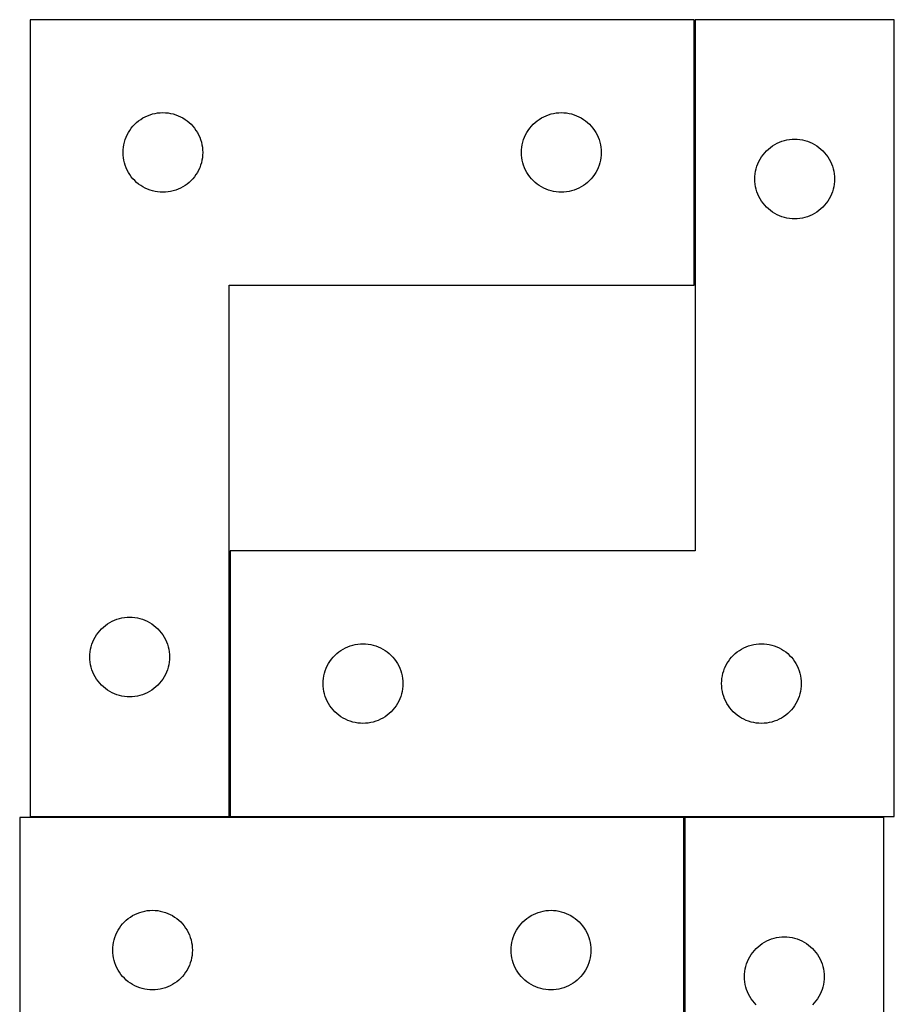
# Model space of a CAD drawing. Header units: millimetres. Extents: x 7 to 1243, y 7 to 1672.
# Tile 9 of 31: x 7 to 205, y 535 to 757. Entities that reach past the tile are written whole.
import ezdxf

# ---------------------------------------------------------------- set-up
doc = ezdxf.new("R2010")
doc.units = ezdxf.units.MM
doc.layers.add('COMMON', color=5, linetype='CONTINUOUS', true_color=0x0000ff)
doc.layers.add('CUT', color=7, linetype='CONTINUOUS', true_color=0x000000)

msp = doc.modelspace()

# ---------------------------------------------------------------- linework, layer by layer
at = {"layer": 'COMMON'}
for p, q in [((159.484424, 697.263492), (159.484424, 757.263492)), ((54.484424, 577.263492), (54.484424, 637.263492)), ((157.148974, 517.029849), (157.148974, 577.029849))]:
    msp.add_line(p, q, dxfattribs=at)
at = {"layer": 'CUT'}
for p, q in [((9.384422, 757.263492), (9.384422, 577.263492)), ((159.384422, 757.263492), (9.384422, 757.263492)), ((159.384422, 697.263492), (159.384422, 757.263492)), ((204.584424, 757.263492), (159.584424, 757.263492)), ((159.584424, 757.263492), (159.584424, 637.263492)), ((204.584424, 577.263492), (204.584424, 757.263492)), ((33.450309, 734.03005), (33.905569, 734.403672)), ((33.905569, 734.403672), (34.38429, 734.746718)), ((34.38429, 734.746718), (34.884422, 735.057721)), ((34.884422, 735.057721), (35.403823, 735.335347)), ((35.403823, 735.335347), (35.940271, 735.578408)), ((35.940271, 735.578408), (36.491467, 735.785863)), ((36.491467, 735.785863), (37.05505, 735.956824)), ((37.05505, 735.956824), (37.628609, 736.090559)), ((37.628609, 736.090559), (38.209686, 736.186496)), ((38.209686, 736.186496), (38.795794, 736.244222)), ((38.795794, 736.244222), (39.384422, 736.263492)), ((39.384422, 736.263492), (39.97305, 736.244222)), ((39.97305, 736.244222), (40.559157, 736.186496)), ((40.559157, 736.186496), (41.140235, 736.090559)), ((41.140235, 736.090559), (41.713793, 735.956824)), ((41.713793, 735.956824), (42.277377, 735.785863)), ((42.277377, 735.785863), (42.828573, 735.578408)), ((42.828573, 735.578408), (43.36502, 735.335347)), ((43.36502, 735.335347), (43.884422, 735.057721)), ((43.884422, 735.057721), (44.384554, 734.746718)), ((44.384554, 734.746718), (44.863275, 734.403672)), ((44.863275, 734.403672), (45.318534, 734.03005)), ((123.450309, 734.03005), (123.905569, 734.403672)), ((123.905569, 734.403672), (124.38429, 734.746718)), ((124.38429, 734.746718), (124.884422, 735.057721)), ((124.884422, 735.057721), (125.403823, 735.335347)), ((125.403823, 735.335347), (125.940271, 735.578408)), ((125.940271, 735.578408), (126.491467, 735.785863)), ((126.491467, 735.785863), (127.05505, 735.956824)), ((127.05505, 735.956824), (127.628609, 736.090559)), ((127.628609, 736.090559), (128.209686, 736.186496)), ((128.209686, 736.186496), (128.795794, 736.244222)), ((128.795794, 736.244222), (129.384422, 736.263492)), ((129.384422, 736.263492), (129.97305, 736.244222)), ((129.97305, 736.244222), (130.559157, 736.186496)), ((130.559157, 736.186496), (131.140235, 736.090559)), ((131.140235, 736.090559), (131.713793, 735.956824)), ((131.713793, 735.956824), (132.277377, 735.785863)), ((132.277377, 735.785863), (132.828573, 735.578408)), ((132.828573, 735.578408), (133.36502, 735.335347)), ((133.36502, 735.335347), (133.884422, 735.057721)), ((133.884422, 735.057721), (134.384554, 734.746718)), ((134.384554, 734.746718), (134.863275, 734.403672)), ((134.863275, 734.403672), (135.318534, 734.03005)), ((31.590193, 731.763492), (31.901195, 732.263624)), ((31.901195, 732.263624), (32.244242, 732.742345)), ((32.244242, 732.742345), (32.617863, 733.197604)), ((32.617863, 733.197604), (33.020461, 733.627453)), ((33.020461, 733.627453), (33.450309, 734.03005)), ((45.318534, 734.03005), (45.748383, 733.627453)), ((45.748383, 733.627453), (46.15098, 733.197604)), ((46.15098, 733.197604), (46.524602, 732.742345)), ((46.524602, 732.742345), (46.867648, 732.263624)), ((46.867648, 732.263624), (47.17865, 731.763492)), ((121.590193, 731.763492), (121.901195, 732.263624)), ((121.901195, 732.263624), (122.244242, 732.742345)), ((122.244242, 732.742345), (122.617863, 733.197604)), ((122.617863, 733.197604), (123.020461, 733.627453)), ((123.020461, 733.627453), (123.450309, 734.03005)), ((135.318534, 734.03005), (135.748383, 733.627453)), ((135.748383, 733.627453), (136.15098, 733.197604)), ((136.15098, 733.197604), (136.524602, 732.742345)), ((136.524602, 732.742345), (136.867648, 732.263624)), ((136.867648, 732.263624), (137.17865, 731.763492)), ((30.691089, 729.592863), (30.862051, 730.156447)), ((30.862051, 730.156447), (31.069506, 730.707643)), ((31.069506, 730.707643), (31.312567, 731.24409)), ((31.312567, 731.24409), (31.590193, 731.763492)), ((47.17865, 731.763492), (47.456276, 731.24409)), ((47.456276, 731.24409), (47.699337, 730.707643)), ((47.699337, 730.707643), (47.906793, 730.156447)), ((47.906793, 730.156447), (48.077754, 729.592863)), ((120.691089, 729.592863), (120.862051, 730.156447)), ((120.862051, 730.156447), (121.069506, 730.707643)), ((121.069506, 730.707643), (121.312567, 731.24409)), ((121.312567, 731.24409), (121.590193, 731.763492)), ((137.17865, 731.763492), (137.456276, 731.24409)), ((137.456276, 731.24409), (137.699337, 730.707643)), ((137.699337, 730.707643), (137.906793, 730.156447)), ((137.906793, 730.156447), (138.077754, 729.592863)), ((178.640273, 729.578408), (179.191469, 729.785863)), ((179.191469, 729.785863), (179.755052, 729.956824)), ((179.755052, 729.956824), (180.328611, 730.090559)), ((180.328611, 730.090559), (180.909688, 730.186496)), ((180.909688, 730.186496), (181.495796, 730.244222)), ((181.495796, 730.244222), (182.084424, 730.263492)), ((182.084424, 730.263492), (182.673052, 730.244222)), ((182.673052, 730.244222), (183.259159, 730.186496)), ((183.259159, 730.186496), (183.840237, 730.090559)), ((183.840237, 730.090559), (184.413795, 729.956824)), ((184.413795, 729.956824), (184.977379, 729.785863)), ((184.977379, 729.785863), (185.528575, 729.578408)), ((30.384422, 727.263492), (30.403691, 727.85212)), ((30.403691, 727.85212), (30.461418, 728.438228)), ((30.461418, 728.438228), (30.557354, 729.019305)), ((30.557354, 729.019305), (30.691089, 729.592863)), ((48.077754, 729.592863), (48.211489, 729.019305)), ((48.211489, 729.019305), (48.307425, 728.438228)), ((48.307425, 728.438228), (48.365152, 727.85212)), ((48.365152, 727.85212), (48.384422, 727.263492)), ((120.384422, 727.263492), (120.403691, 727.85212)), ((120.403691, 727.85212), (120.461418, 728.438228)), ((120.461418, 728.438228), (120.557354, 729.019305)), ((120.557354, 729.019305), (120.691089, 729.592863)), ((138.077754, 729.592863), (138.211489, 729.019305)), ((138.211489, 729.019305), (138.307425, 728.438228)), ((138.307425, 728.438228), (138.365152, 727.85212)), ((138.365152, 727.85212), (138.384422, 727.263492)), ((175.317865, 727.197604), (175.720463, 727.627453)), ((175.720463, 727.627453), (176.150311, 728.03005)), ((176.150311, 728.03005), (176.605571, 728.403672)), ((176.605571, 728.403672), (177.084292, 728.746718)), ((177.084292, 728.746718), (177.584424, 729.057721)), ((177.584424, 729.057721), (178.103825, 729.335347)), ((178.103825, 729.335347), (178.640273, 729.578408)), ((185.528575, 729.578408), (186.065022, 729.335347)), ((186.065022, 729.335347), (186.584424, 729.057721)), ((186.584424, 729.057721), (187.084556, 728.746718)), ((187.084556, 728.746718), (187.563277, 728.403672)), ((187.563277, 728.403672), (188.018536, 728.03005)), ((188.018536, 728.03005), (188.448385, 727.627453)), ((188.448385, 727.627453), (188.850982, 727.197604)), ((30.403691, 726.674864), (30.384422, 727.263492)), ((30.461418, 726.088756), (30.403691, 726.674864)), ((30.557354, 725.507679), (30.461418, 726.088756)), ((30.691089, 724.934121), (30.557354, 725.507679)), ((48.211489, 725.507679), (48.077754, 724.934121)), ((48.307425, 726.088756), (48.211489, 725.507679)), ((48.365152, 726.674864), (48.307425, 726.088756)), ((48.384422, 727.263492), (48.365152, 726.674864)), ((120.403691, 726.674864), (120.384422, 727.263492)), ((120.461418, 726.088756), (120.403691, 726.674864)), ((120.557354, 725.507679), (120.461418, 726.088756)), ((120.691089, 724.934121), (120.557354, 725.507679)), ((138.211489, 725.507679), (138.077754, 724.934121)), ((138.307425, 726.088756), (138.211489, 725.507679)), ((138.365152, 726.674864), (138.307425, 726.088756)), ((138.384422, 727.263492), (138.365152, 726.674864)), ((174.012569, 725.24409), (174.290195, 725.763492)), ((174.290195, 725.763492), (174.601197, 726.263624)), ((174.601197, 726.263624), (174.944244, 726.742345)), ((174.944244, 726.742345), (175.317865, 727.197604)), ((188.850982, 727.197604), (189.224604, 726.742345)), ((189.224604, 726.742345), (189.56765, 726.263624)), ((189.56765, 726.263624), (189.878652, 725.763492)), ((189.878652, 725.763492), (190.156278, 725.24409)), ((30.862051, 724.370537), (30.691089, 724.934121)), ((31.069506, 723.819341), (30.862051, 724.370537)), ((31.312567, 723.282894), (31.069506, 723.819341)), ((31.590193, 722.763492), (31.312567, 723.282894)), ((47.456276, 723.282894), (47.17865, 722.763492)), ((47.699337, 723.819341), (47.456276, 723.282894)), ((47.906793, 724.370537), (47.699337, 723.819341)), ((48.077754, 724.934121), (47.906793, 724.370537)), ((120.862051, 724.370537), (120.691089, 724.934121)), ((121.069506, 723.819341), (120.862051, 724.370537)), ((121.312567, 723.282894), (121.069506, 723.819341)), ((121.590193, 722.763492), (121.312567, 723.282894)), ((137.456276, 723.282894), (137.17865, 722.763492)), ((137.699337, 723.819341), (137.456276, 723.282894)), ((137.906793, 724.370537), (137.699337, 723.819341)), ((138.077754, 724.934121), (137.906793, 724.370537)), ((173.257356, 723.019305), (173.391091, 723.592863)), ((173.391091, 723.592863), (173.562053, 724.156447)), ((173.562053, 724.156447), (173.769508, 724.707643)), ((173.769508, 724.707643), (174.012569, 725.24409)), ((190.156278, 725.24409), (190.399339, 724.707643)), ((190.399339, 724.707643), (190.606795, 724.156447)), ((190.606795, 724.156447), (190.777756, 723.592863)), ((190.777756, 723.592863), (190.911491, 723.019305)), ((31.901195, 722.26336), (31.590193, 722.763492)), ((32.244242, 721.784639), (31.901195, 722.26336)), ((32.617863, 721.32938), (32.244242, 721.784639)), ((33.020461, 720.899531), (32.617863, 721.32938)), ((33.450309, 720.496934), (33.020461, 720.899531)), ((45.748383, 720.899531), (45.318534, 720.496934)), ((46.15098, 721.32938), (45.748383, 720.899531)), ((46.524602, 721.784639), (46.15098, 721.32938)), ((46.867648, 722.26336), (46.524602, 721.784639)), ((47.17865, 722.763492), (46.867648, 722.26336)), ((121.901195, 722.26336), (121.590193, 722.763492)), ((122.244242, 721.784639), (121.901195, 722.26336)), ((122.617863, 721.32938), (122.244242, 721.784639)), ((123.020461, 720.899531), (122.617863, 721.32938)), ((123.450309, 720.496934), (123.020461, 720.899531)), ((135.748383, 720.899531), (135.318534, 720.496934)), ((136.15098, 721.32938), (135.748383, 720.899531)), ((136.524602, 721.784639), (136.15098, 721.32938)), ((136.867648, 722.26336), (136.524602, 721.784639)), ((137.17865, 722.763492), (136.867648, 722.26336)), ((173.084424, 721.263492), (173.103693, 721.85212)), ((173.103693, 720.674864), (173.084424, 721.263492)), ((173.103693, 721.85212), (173.16142, 722.438228)), ((173.16142, 722.438228), (173.257356, 723.019305)), ((190.911491, 723.019305), (191.007427, 722.438228)), ((191.007427, 722.438228), (191.065154, 721.85212)), ((191.065154, 721.85212), (191.084424, 721.263492)), ((191.084424, 721.263492), (191.065154, 720.674864)), ((33.905569, 720.123312), (33.450309, 720.496934)), ((34.38429, 719.780265), (33.905569, 720.123312)), ((34.884422, 719.469263), (34.38429, 719.780265)), ((35.403823, 719.191637), (34.884422, 719.469263)), ((35.940271, 718.948576), (35.403823, 719.191637)), ((36.491467, 718.741121), (35.940271, 718.948576)), ((37.05505, 718.57016), (36.491467, 718.741121)), ((42.277377, 718.741121), (41.713793, 718.57016)), ((42.828573, 718.948576), (42.277377, 718.741121)), ((43.36502, 719.191637), (42.828573, 718.948576)), ((43.884422, 719.469263), (43.36502, 719.191637)), ((44.384554, 719.780265), (43.884422, 719.469263)), ((44.863275, 720.123312), (44.384554, 719.780265)), ((45.318534, 720.496934), (44.863275, 720.123312)), ((123.905569, 720.123312), (123.450309, 720.496934)), ((124.38429, 719.780265), (123.905569, 720.123312)), ((124.884422, 719.469263), (124.38429, 719.780265)), ((125.403823, 719.191637), (124.884422, 719.469263)), ((125.940271, 718.948576), (125.403823, 719.191637)), ((126.491467, 718.741121), (125.940271, 718.948576)), ((127.05505, 718.57016), (126.491467, 718.741121)), ((132.277377, 718.741121), (131.713793, 718.57016)), ((132.828573, 718.948576), (132.277377, 718.741121)), ((133.36502, 719.191637), (132.828573, 718.948576)), ((133.884422, 719.469263), (133.36502, 719.191637)), ((134.384554, 719.780265), (133.884422, 719.469263)), ((134.863275, 720.123312), (134.384554, 719.780265)), ((135.318534, 720.496934), (134.863275, 720.123312)), ((173.16142, 720.088756), (173.103693, 720.674864)), ((173.257356, 719.507679), (173.16142, 720.088756)), ((173.391091, 718.934121), (173.257356, 719.507679)), ((173.562053, 718.370537), (173.391091, 718.934121)), ((190.777756, 718.934121), (190.606795, 718.370537)), ((190.911491, 719.507679), (190.777756, 718.934121)), ((191.007427, 720.088756), (190.911491, 719.507679)), ((191.065154, 720.674864), (191.007427, 720.088756)), ((37.628609, 718.436424), (37.05505, 718.57016)), ((38.209686, 718.340488), (37.628609, 718.436424)), ((38.795794, 718.282762), (38.209686, 718.340488)), ((39.384422, 718.263492), (38.795794, 718.282762)), ((39.97305, 718.282762), (39.384422, 718.263492)), ((40.559157, 718.340488), (39.97305, 718.282762)), ((41.140235, 718.436424), (40.559157, 718.340488)), ((41.713793, 718.57016), (41.140235, 718.436424)), ((127.628609, 718.436424), (127.05505, 718.57016)), ((128.209686, 718.340488), (127.628609, 718.436424)), ((128.795794, 718.282762), (128.209686, 718.340488)), ((129.384422, 718.263492), (128.795794, 718.282762)), ((129.97305, 718.282762), (129.384422, 718.263492)), ((130.559157, 718.340488), (129.97305, 718.282762)), ((131.140235, 718.436424), (130.559157, 718.340488)), ((131.713793, 718.57016), (131.140235, 718.436424)), ((173.769508, 717.819341), (173.562053, 718.370537)), ((174.012569, 717.282894), (173.769508, 717.819341)), ((174.290195, 716.763492), (174.012569, 717.282894)), ((174.601197, 716.26336), (174.290195, 716.763492)), ((189.878652, 716.763492), (189.56765, 716.26336)), ((190.156278, 717.282894), (189.878652, 716.763492)), ((190.399339, 717.819341), (190.156278, 717.282894)), ((190.606795, 718.370537), (190.399339, 717.819341)), ((174.944244, 715.784639), (174.601197, 716.26336)), ((175.317865, 715.32938), (174.944244, 715.784639)), ((175.720463, 714.899531), (175.317865, 715.32938)), ((176.150311, 714.496934), (175.720463, 714.899531)), ((176.605571, 714.123312), (176.150311, 714.496934)), ((188.018536, 714.496934), (187.563277, 714.123312)), ((188.448385, 714.899531), (188.018536, 714.496934)), ((188.850982, 715.32938), (188.448385, 714.899531)), ((189.224604, 715.784639), (188.850982, 715.32938)), ((189.56765, 716.26336), (189.224604, 715.784639)), ((177.084292, 713.780265), (176.605571, 714.123312)), ((177.584424, 713.469263), (177.084292, 713.780265)), ((178.103825, 713.191637), (177.584424, 713.469263)), ((178.640273, 712.948576), (178.103825, 713.191637)), ((179.191469, 712.741121), (178.640273, 712.948576)), ((179.755052, 712.57016), (179.191469, 712.741121)), ((180.328611, 712.436424), (179.755052, 712.57016)), ((180.909688, 712.340488), (180.328611, 712.436424)), ((181.495796, 712.282762), (180.909688, 712.340488)), ((182.084424, 712.263492), (181.495796, 712.282762)), ((182.673052, 712.282762), (182.084424, 712.263492)), ((183.259159, 712.340488), (182.673052, 712.282762)), ((183.840237, 712.436424), (183.259159, 712.340488)), ((184.413795, 712.57016), (183.840237, 712.436424)), ((184.977379, 712.741121), (184.413795, 712.57016)), ((185.528575, 712.948576), (184.977379, 712.741121)), ((186.065022, 713.191637), (185.528575, 712.948576)), ((186.584424, 713.469263), (186.065022, 713.191637)), ((187.084556, 713.780265), (186.584424, 713.469263)), ((187.563277, 714.123312), (187.084556, 713.780265)), ((54.384422, 577.263492), (54.384422, 697.263492)), ((54.384422, 697.263492), (159.384422, 697.263492)), ((159.584424, 637.263492), (54.584424, 637.263492)), ((54.584424, 637.263492), (54.584424, 577.263492)), ((26.405569, 620.403672), (26.88429, 620.746718)), ((26.88429, 620.746718), (27.384422, 621.057721)), ((27.384422, 621.057721), (27.903823, 621.335347)), ((27.903823, 621.335347), (28.440271, 621.578408)), ((28.440271, 621.578408), (28.991467, 621.785863)), ((28.991467, 621.785863), (29.55505, 621.956824)), ((29.55505, 621.956824), (30.128609, 622.090559)), ((30.128609, 622.090559), (30.709686, 622.186496)), ((30.709686, 622.186496), (31.295794, 622.244222)), ((31.295794, 622.244222), (31.884422, 622.263492)), ((31.884422, 622.263492), (32.47305, 622.244222)), ((32.47305, 622.244222), (33.059157, 622.186496)), ((33.059157, 622.186496), (33.640235, 622.090559)), ((33.640235, 622.090559), (34.213793, 621.956824)), ((34.213793, 621.956824), (34.777377, 621.785863)), ((34.777377, 621.785863), (35.328573, 621.578408)), ((35.328573, 621.578408), (35.86502, 621.335347)), ((35.86502, 621.335347), (36.384422, 621.057721)), ((36.384422, 621.057721), (36.884554, 620.746718)), ((36.884554, 620.746718), (37.363275, 620.403672)), ((24.401195, 618.263624), (24.744242, 618.742345)), ((24.744242, 618.742345), (25.117863, 619.197604)), ((25.117863, 619.197604), (25.520461, 619.627453)), ((25.520461, 619.627453), (25.950309, 620.03005)), ((25.950309, 620.03005), (26.405569, 620.403672)), ((37.363275, 620.403672), (37.818534, 620.03005)), ((37.818534, 620.03005), (38.248383, 619.627453)), ((38.248383, 619.627453), (38.65098, 619.197604)), ((38.65098, 619.197604), (39.024602, 618.742345)), ((39.024602, 618.742345), (39.367648, 618.263624)), ((23.362051, 616.156447), (23.569506, 616.707643)), ((23.569506, 616.707643), (23.812567, 617.24409)), ((23.812567, 617.24409), (24.090193, 617.763492)), ((24.090193, 617.763492), (24.401195, 618.263624)), ((39.367648, 618.263624), (39.67865, 617.763492)), ((39.67865, 617.763492), (39.956276, 617.24409)), ((39.956276, 617.24409), (40.199337, 616.707643)), ((40.199337, 616.707643), (40.406793, 616.156447)), ((83.409688, 616.186496), (83.995796, 616.244222)), ((83.995796, 616.244222), (84.584424, 616.263492)), ((84.584424, 616.263492), (85.173052, 616.244222)), ((85.173052, 616.244222), (85.759159, 616.186496)), ((173.409688, 616.186496), (173.995796, 616.244222)), ((173.995796, 616.244222), (174.584424, 616.263492)), ((174.584424, 616.263492), (175.173052, 616.244222)), ((175.173052, 616.244222), (175.759159, 616.186496)), ((22.903691, 613.85212), (22.961418, 614.438228)), ((22.961418, 614.438228), (23.057354, 615.019305)), ((23.057354, 615.019305), (23.191089, 615.592863)), ((23.191089, 615.592863), (23.362051, 616.156447)), ((40.406793, 616.156447), (40.577754, 615.592863)), ((40.577754, 615.592863), (40.711489, 615.019305)), ((40.711489, 615.019305), (40.807425, 614.438228)), ((40.807425, 614.438228), (40.865152, 613.85212)), ((78.220463, 613.627453), (78.650311, 614.03005)), ((78.650311, 614.03005), (79.105571, 614.403672)), ((79.105571, 614.403672), (79.584292, 614.746718)), ((79.584292, 614.746718), (80.084424, 615.057721)), ((80.084424, 615.057721), (80.603825, 615.335347)), ((80.603825, 615.335347), (81.140273, 615.578408)), ((81.140273, 615.578408), (81.691469, 615.785863)), ((81.691469, 615.785863), (82.255052, 615.956824)), ((82.255052, 615.956824), (82.828611, 616.090559)), ((82.828611, 616.090559), (83.409688, 616.186496)), ((85.759159, 616.186496), (86.340237, 616.090559)), ((86.340237, 616.090559), (86.913795, 615.956824)), ((86.913795, 615.956824), (87.477379, 615.785863)), ((87.477379, 615.785863), (88.028575, 615.578408)), ((88.028575, 615.578408), (88.565022, 615.335347)), ((88.565022, 615.335347), (89.084424, 615.057721)), ((89.084424, 615.057721), (89.584556, 614.746718)), ((89.584556, 614.746718), (90.063277, 614.403672)), ((90.063277, 614.403672), (90.518536, 614.03005)), ((90.518536, 614.03005), (90.948385, 613.627453)), ((168.220463, 613.627453), (168.650311, 614.03005)), ((168.650311, 614.03005), (169.105571, 614.403672)), ((169.105571, 614.403672), (169.584292, 614.746718)), ((169.584292, 614.746718), (170.084424, 615.057721)), ((170.084424, 615.057721), (170.603825, 615.335347)), ((170.603825, 615.335347), (171.140273, 615.578408)), ((171.140273, 615.578408), (171.691469, 615.785863)), ((171.691469, 615.785863), (172.255052, 615.956824)), ((172.255052, 615.956824), (172.828611, 616.090559)), ((172.828611, 616.090559), (173.409688, 616.186496)), ((175.759159, 616.186496), (176.340237, 616.090559)), ((176.340237, 616.090559), (176.913795, 615.956824)), ((176.913795, 615.956824), (177.477379, 615.785863)), ((177.477379, 615.785863), (178.028575, 615.578408)), ((178.028575, 615.578408), (178.565022, 615.335347)), ((178.565022, 615.335347), (179.084424, 615.057721)), ((179.084424, 615.057721), (179.584556, 614.746718)), ((179.584556, 614.746718), (180.063277, 614.403672)), ((180.063277, 614.403672), (180.518536, 614.03005)), ((180.518536, 614.03005), (180.948385, 613.627453)), ((22.884422, 613.263492), (22.903691, 613.85212)), ((22.903691, 612.674864), (22.884422, 613.263492)), ((22.961418, 612.088756), (22.903691, 612.674864)), ((23.057354, 611.507679), (22.961418, 612.088756)), ((40.807425, 612.088756), (40.711489, 611.507679)), ((40.865152, 612.674864), (40.807425, 612.088756)), ((40.865152, 613.85212), (40.884422, 613.263492)), ((40.884422, 613.263492), (40.865152, 612.674864)), ((76.790195, 611.763492), (77.101197, 612.263624)), ((77.101197, 612.263624), (77.444244, 612.742345)), ((77.444244, 612.742345), (77.817865, 613.197604)), ((77.817865, 613.197604), (78.220463, 613.627453)), ((90.948385, 613.627453), (91.350982, 613.197604)), ((91.350982, 613.197604), (91.724604, 612.742345)), ((91.724604, 612.742345), (92.06765, 612.263624)), ((92.06765, 612.263624), (92.378652, 611.763492)), ((166.790195, 611.763492), (167.101197, 612.263624)), ((167.101197, 612.263624), (167.444244, 612.742345)), ((167.444244, 612.742345), (167.817865, 613.197604)), ((167.817865, 613.197604), (168.220463, 613.627453)), ((180.948385, 613.627453), (181.350982, 613.197604)), ((181.350982, 613.197604), (181.724604, 612.742345)), ((181.724604, 612.742345), (182.06765, 612.263624)), ((182.06765, 612.263624), (182.378652, 611.763492)), ((23.191089, 610.934121), (23.057354, 611.507679)), ((23.362051, 610.370537), (23.191089, 610.934121)), ((23.569506, 609.819341), (23.362051, 610.370537)), ((23.812567, 609.282894), (23.569506, 609.819341)), ((40.199337, 609.819341), (39.956276, 609.282894)), ((40.406793, 610.370537), (40.199337, 609.819341)), ((40.577754, 610.934121), (40.406793, 610.370537)), ((40.711489, 611.507679), (40.577754, 610.934121)), ((75.757356, 609.019305), (75.891091, 609.592863)), ((75.891091, 609.592863), (76.062053, 610.156447)), ((76.062053, 610.156447), (76.269508, 610.707643)), ((76.269508, 610.707643), (76.512569, 611.24409)), ((76.512569, 611.24409), (76.790195, 611.763492)), ((92.378652, 611.763492), (92.656278, 611.24409)), ((92.656278, 611.24409), (92.899339, 610.707643)), ((92.899339, 610.707643), (93.106795, 610.156447)), ((93.106795, 610.156447), (93.277756, 609.592863)), ((93.277756, 609.592863), (93.411491, 609.019305)), ((165.757356, 609.019305), (165.891091, 609.592863)), ((165.891091, 609.592863), (166.062053, 610.156447)), ((166.062053, 610.156447), (166.269508, 610.707643)), ((166.269508, 610.707643), (166.512569, 611.24409)), ((166.512569, 611.24409), (166.790195, 611.763492)), ((182.378652, 611.763492), (182.656278, 611.24409)), ((182.656278, 611.24409), (182.899339, 610.707643)), ((182.899339, 610.707643), (183.106795, 610.156447)), ((183.106795, 610.156447), (183.277756, 609.592863)), ((183.277756, 609.592863), (183.411491, 609.019305)), ((24.090193, 608.763492), (23.812567, 609.282894)), ((24.401195, 608.26336), (24.090193, 608.763492)), ((24.744242, 607.784639), (24.401195, 608.26336)), ((25.117863, 607.32938), (24.744242, 607.784639)), ((39.024602, 607.784639), (38.65098, 607.32938)), ((39.367648, 608.26336), (39.024602, 607.784639)), ((39.67865, 608.763492), (39.367648, 608.26336)), ((39.956276, 609.282894), (39.67865, 608.763492)), ((75.584424, 607.263492), (75.603693, 607.85212)), ((75.603693, 607.85212), (75.66142, 608.438228)), ((75.66142, 608.438228), (75.757356, 609.019305)), ((93.411491, 609.019305), (93.507427, 608.438228)), ((93.507427, 608.438228), (93.565154, 607.85212)), ((93.565154, 607.85212), (93.584424, 607.263492)), ((165.584424, 607.263492), (165.603693, 607.85212)), ((165.603693, 607.85212), (165.66142, 608.438228)), ((165.66142, 608.438228), (165.757356, 609.019305)), ((183.411491, 609.019305), (183.507427, 608.438228)), ((183.507427, 608.438228), (183.565154, 607.85212)), ((183.565154, 607.85212), (183.584424, 607.263492)), ((25.520461, 606.899531), (25.117863, 607.32938)), ((25.950309, 606.496934), (25.520461, 606.899531)), ((26.405569, 606.123312), (25.950309, 606.496934)), ((26.88429, 605.780265), (26.405569, 606.123312)), ((27.384422, 605.469263), (26.88429, 605.780265)), ((27.903823, 605.191637), (27.384422, 605.469263)), ((28.440271, 604.948576), (27.903823, 605.191637)), ((35.86502, 605.191637), (35.328573, 604.948576)), ((36.384422, 605.469263), (35.86502, 605.191637)), ((36.884554, 605.780265), (36.384422, 605.469263)), ((37.363275, 606.123312), (36.884554, 605.780265)), ((37.818534, 606.496934), (37.363275, 606.123312)), ((38.248383, 606.899531), (37.818534, 606.496934)), ((38.65098, 607.32938), (38.248383, 606.899531)), ((75.603693, 606.674864), (75.584424, 607.263492)), ((75.66142, 606.088756), (75.603693, 606.674864)), ((75.757356, 605.507679), (75.66142, 606.088756)), ((75.891091, 604.934121), (75.757356, 605.507679)), ((93.411491, 605.507679), (93.277756, 604.934121)), ((93.507427, 606.088756), (93.411491, 605.507679)), ((93.565154, 606.674864), (93.507427, 606.088756)), ((93.584424, 607.263492), (93.565154, 606.674864)), ((165.603693, 606.674864), (165.584424, 607.263492)), ((165.66142, 606.088756), (165.603693, 606.674864)), ((165.757356, 605.507679), (165.66142, 606.088756)), ((165.891091, 604.934121), (165.757356, 605.507679)), ((183.411491, 605.507679), (183.277756, 604.934121)), ((183.507427, 606.088756), (183.411491, 605.507679)), ((183.565154, 606.674864), (183.507427, 606.088756)), ((183.584424, 607.263492), (183.565154, 606.674864)), ((28.991467, 604.741121), (28.440271, 604.948576)), ((29.55505, 604.57016), (28.991467, 604.741121)), ((30.128609, 604.436424), (29.55505, 604.57016)), ((30.709686, 604.340488), (30.128609, 604.436424)), ((31.295794, 604.282762), (30.709686, 604.340488)), ((31.884422, 604.263492), (31.295794, 604.282762)), ((32.47305, 604.282762), (31.884422, 604.263492)), ((33.059157, 604.340488), (32.47305, 604.282762)), ((33.640235, 604.436424), (33.059157, 604.340488)), ((34.213793, 604.57016), (33.640235, 604.436424)), ((34.777377, 604.741121), (34.213793, 604.57016)), ((35.328573, 604.948576), (34.777377, 604.741121)), ((76.062053, 604.370537), (75.891091, 604.934121)), ((76.269508, 603.819341), (76.062053, 604.370537)), ((76.512569, 603.282894), (76.269508, 603.819341)), ((76.790195, 602.763492), (76.512569, 603.282894)), ((92.656278, 603.282894), (92.378652, 602.763492)), ((92.899339, 603.819341), (92.656278, 603.282894)), ((93.106795, 604.370537), (92.899339, 603.819341)), ((93.277756, 604.934121), (93.106795, 604.370537)), ((166.062053, 604.370537), (165.891091, 604.934121)), ((166.269508, 603.819341), (166.062053, 604.370537)), ((166.512569, 603.282894), (166.269508, 603.819341)), ((166.790195, 602.763492), (166.512569, 603.282894)), ((182.656278, 603.282894), (182.378652, 602.763492)), ((182.899339, 603.819341), (182.656278, 603.282894)), ((183.106795, 604.370537), (182.899339, 603.819341)), ((183.277756, 604.934121), (183.106795, 604.370537)), ((77.101197, 602.26336), (76.790195, 602.763492)), ((77.444244, 601.784639), (77.101197, 602.26336)), ((77.817865, 601.32938), (77.444244, 601.784639)), ((78.220463, 600.899531), (77.817865, 601.32938)), ((78.650311, 600.496934), (78.220463, 600.899531)), ((90.948385, 600.899531), (90.518536, 600.496934)), ((91.350982, 601.32938), (90.948385, 600.899531)), ((91.724604, 601.784639), (91.350982, 601.32938)), ((92.06765, 602.26336), (91.724604, 601.784639)), ((92.378652, 602.763492), (92.06765, 602.26336)), ((167.101197, 602.26336), (166.790195, 602.763492)), ((167.444244, 601.784639), (167.101197, 602.26336)), ((167.817865, 601.32938), (167.444244, 601.784639)), ((168.220463, 600.899531), (167.817865, 601.32938)), ((168.650311, 600.496934), (168.220463, 600.899531)), ((180.948385, 600.899531), (180.518536, 600.496934)), ((181.350982, 601.32938), (180.948385, 600.899531)), ((181.724604, 601.784639), (181.350982, 601.32938)), ((182.06765, 602.26336), (181.724604, 601.784639)), ((182.378652, 602.763492), (182.06765, 602.26336)), ((79.105571, 600.123312), (78.650311, 600.496934)), ((79.584292, 599.780265), (79.105571, 600.123312)), ((80.084424, 599.469263), (79.584292, 599.780265)), ((80.603825, 599.191637), (80.084424, 599.469263)), ((81.140273, 598.948576), (80.603825, 599.191637)), ((81.691469, 598.741121), (81.140273, 598.948576)), ((82.255052, 598.57016), (81.691469, 598.741121)), ((82.828611, 598.436424), (82.255052, 598.57016)), ((86.913795, 598.57016), (86.340237, 598.436424)), ((87.477379, 598.741121), (86.913795, 598.57016)), ((88.028575, 598.948576), (87.477379, 598.741121)), ((88.565022, 599.191637), (88.028575, 598.948576)), ((89.084424, 599.469263), (88.565022, 599.191637)), ((89.584556, 599.780265), (89.084424, 599.469263)), ((90.063277, 600.123312), (89.584556, 599.780265)), ((90.518536, 600.496934), (90.063277, 600.123312)), ((169.105571, 600.123312), (168.650311, 600.496934)), ((169.584292, 599.780265), (169.105571, 600.123312)), ((170.084424, 599.469263), (169.584292, 599.780265)), ((170.603825, 599.191637), (170.084424, 599.469263)), ((171.140273, 598.948576), (170.603825, 599.191637)), ((171.691469, 598.741121), (171.140273, 598.948576)), ((172.255052, 598.57016), (171.691469, 598.741121)), ((172.828611, 598.436424), (172.255052, 598.57016)), ((176.913795, 598.57016), (176.340237, 598.436424)), ((177.477379, 598.741121), (176.913795, 598.57016)), ((178.028575, 598.948576), (177.477379, 598.741121)), ((178.565022, 599.191637), (178.028575, 598.948576)), ((179.084424, 599.469263), (178.565022, 599.191637)), ((179.584556, 599.780265), (179.084424, 599.469263)), ((180.063277, 600.123312), (179.584556, 599.780265)), ((180.518536, 600.496934), (180.063277, 600.123312)), ((83.409688, 598.340488), (82.828611, 598.436424)), ((83.995796, 598.282762), (83.409688, 598.340488)), ((84.584424, 598.263492), (83.995796, 598.282762)), ((85.173052, 598.282762), (84.584424, 598.263492)), ((85.759159, 598.340488), (85.173052, 598.282762)), ((86.340237, 598.436424), (85.759159, 598.340488)), ((173.409688, 598.340488), (172.828611, 598.436424)), ((173.995796, 598.282762), (173.409688, 598.340488)), ((174.584424, 598.263492), (173.995796, 598.282762)), ((175.173052, 598.282762), (174.584424, 598.263492)), ((175.759159, 598.340488), (175.173052, 598.282762)), ((176.340237, 598.436424), (175.759159, 598.340488)), ((7.048972, 577.029849), (7.048972, 397.029849)), ((157.048972, 577.029849), (7.048972, 577.029849)), ((9.384422, 577.263492), (54.384422, 577.263492)), ((54.584424, 577.263492), (204.584424, 577.263492)), ((157.048972, 517.029849), (157.048972, 577.029849)), ((202.248974, 577.029849), (157.248974, 577.029849)), ((157.248974, 577.029849), (157.248974, 457.029849)), ((202.248974, 397.029849), (202.248974, 577.029849)), ((31.11486, 553.796408), (31.57012, 554.170029)), ((31.57012, 554.170029), (32.04884, 554.513076)), ((32.04884, 554.513076), (32.548972, 554.824078)), ((32.548972, 554.824078), (33.068374, 555.101704)), ((33.068374, 555.101704), (33.604822, 555.344765)), ((33.604822, 555.344765), (34.156017, 555.552221)), ((34.156017, 555.552221), (34.719601, 555.723182)), ((34.719601, 555.723182), (35.29316, 555.856917)), ((35.29316, 555.856917), (35.874237, 555.952853)), ((35.874237, 555.952853), (36.460344, 556.01058)), ((36.460344, 556.01058), (37.048972, 556.029849)), ((37.048972, 556.029849), (37.637601, 556.01058)), ((37.637601, 556.01058), (38.223708, 555.952853)), ((38.223708, 555.952853), (38.804785, 555.856917)), ((38.804785, 555.856917), (39.378344, 555.723182)), ((39.378344, 555.723182), (39.941928, 555.552221)), ((39.941928, 555.552221), (40.493123, 555.344765)), ((40.493123, 555.344765), (41.029571, 555.101704)), ((41.029571, 555.101704), (41.548972, 554.824078)), ((41.548972, 554.824078), (42.049105, 554.513076)), ((42.049105, 554.513076), (42.527825, 554.170029)), ((42.527825, 554.170029), (42.983085, 553.796408)), ((121.11486, 553.796408), (121.57012, 554.170029)), ((121.57012, 554.170029), (122.04884, 554.513076)), ((122.04884, 554.513076), (122.548972, 554.824078)), ((122.548972, 554.824078), (123.068374, 555.101704)), ((123.068374, 555.101704), (123.604822, 555.344765)), ((123.604822, 555.344765), (124.156017, 555.552221)), ((124.156017, 555.552221), (124.719601, 555.723182)), ((124.719601, 555.723182), (125.29316, 555.856917)), ((125.29316, 555.856917), (125.874237, 555.952853)), ((125.874237, 555.952853), (126.460344, 556.01058)), ((126.460344, 556.01058), (127.048972, 556.029849)), ((127.048972, 556.029849), (127.637601, 556.01058)), ((127.637601, 556.01058), (128.223708, 555.952853)), ((128.223708, 555.952853), (128.804785, 555.856917)), ((128.804785, 555.856917), (129.378344, 555.723182)), ((129.378344, 555.723182), (129.941928, 555.552221)), ((129.941928, 555.552221), (130.493123, 555.344765)), ((130.493123, 555.344765), (131.029571, 555.101704)), ((131.029571, 555.101704), (131.548972, 554.824078)), ((131.548972, 554.824078), (132.049105, 554.513076)), ((132.049105, 554.513076), (132.527825, 554.170029)), ((132.527825, 554.170029), (132.983085, 553.796408)), ((29.254744, 551.529849), (29.565746, 552.029981)), ((29.565746, 552.029981), (29.908792, 552.508702)), ((29.908792, 552.508702), (30.282414, 552.963962)), ((30.282414, 552.963962), (30.685011, 553.39381)), ((30.685011, 553.39381), (31.11486, 553.796408)), ((42.983085, 553.796408), (43.412934, 553.39381)), ((43.412934, 553.39381), (43.815531, 552.963962)), ((43.815531, 552.963962), (44.189153, 552.508702)), ((44.189153, 552.508702), (44.532199, 552.029981)), ((44.532199, 552.029981), (44.843201, 551.529849)), ((119.254744, 551.529849), (119.565746, 552.029981)), ((119.565746, 552.029981), (119.908792, 552.508702)), ((119.908792, 552.508702), (120.282414, 552.963962)), ((120.282414, 552.963962), (120.685011, 553.39381)), ((120.685011, 553.39381), (121.11486, 553.796408)), ((132.983085, 553.796408), (133.412934, 553.39381)), ((133.412934, 553.39381), (133.815531, 552.963962)), ((133.815531, 552.963962), (134.189153, 552.508702)), ((134.189153, 552.508702), (134.532199, 552.029981)), ((134.532199, 552.029981), (134.843201, 551.529849)), ((28.35564, 549.359221), (28.526601, 549.922805)), ((28.526601, 549.922805), (28.734057, 550.474)), ((28.734057, 550.474), (28.977118, 551.010448)), ((28.977118, 551.010448), (29.254744, 551.529849)), ((44.843201, 551.529849), (45.120827, 551.010448)), ((45.120827, 551.010448), (45.363888, 550.474)), ((45.363888, 550.474), (45.571344, 549.922805)), ((45.571344, 549.922805), (45.742305, 549.359221)), ((118.35564, 549.359221), (118.526601, 549.922805)), ((118.526601, 549.922805), (118.734057, 550.474)), ((118.734057, 550.474), (118.977118, 551.010448)), ((118.977118, 551.010448), (119.254744, 551.529849)), ((134.843201, 551.529849), (135.120827, 551.010448)), ((135.120827, 551.010448), (135.363888, 550.474)), ((135.363888, 550.474), (135.571344, 549.922805)), ((135.571344, 549.922805), (135.742305, 549.359221)), ((176.304824, 549.344765), (176.856019, 549.552221)), ((176.856019, 549.552221), (177.419603, 549.723182)), ((177.419603, 549.723182), (177.993162, 549.856917)), ((177.993162, 549.856917), (178.574239, 549.952853)), ((178.574239, 549.952853), (179.160346, 550.01058)), ((179.160346, 550.01058), (179.748974, 550.029849)), ((179.748974, 550.029849), (180.337603, 550.01058)), ((180.337603, 550.01058), (180.92371, 549.952853)), ((180.92371, 549.952853), (181.504787, 549.856917)), ((181.504787, 549.856917), (182.078346, 549.723182)), ((182.078346, 549.723182), (182.64193, 549.552221)), ((182.64193, 549.552221), (183.193125, 549.344765)), ((28.048972, 547.029849), (28.068242, 547.618478)), ((28.068242, 547.618478), (28.125969, 548.204585)), ((28.125969, 548.204585), (28.221905, 548.785662)), ((28.221905, 548.785662), (28.35564, 549.359221)), ((45.742305, 549.359221), (45.87604, 548.785662)), ((45.87604, 548.785662), (45.971976, 548.204585)), ((45.971976, 548.204585), (46.029703, 547.618478)), ((46.029703, 547.618478), (46.048972, 547.029849)), ((118.048972, 547.029849), (118.068242, 547.618478)), ((118.068242, 547.618478), (118.125969, 548.204585)), ((118.125969, 548.204585), (118.221905, 548.785662)), ((118.221905, 548.785662), (118.35564, 549.359221)), ((135.742305, 549.359221), (135.87604, 548.785662)), ((135.87604, 548.785662), (135.971976, 548.204585)), ((135.971976, 548.204585), (136.029703, 547.618478)), ((136.029703, 547.618478), (136.048972, 547.029849)), ((172.982416, 546.963962), (173.385013, 547.39381)), ((173.385013, 547.39381), (173.814862, 547.796408)), ((173.814862, 547.796408), (174.270122, 548.170029)), ((174.270122, 548.170029), (174.748842, 548.513076)), ((174.748842, 548.513076), (175.248974, 548.824078)), ((175.248974, 548.824078), (175.768376, 549.101704)), ((175.768376, 549.101704), (176.304824, 549.344765)), ((183.193125, 549.344765), (183.729573, 549.101704)), ((183.729573, 549.101704), (184.248974, 548.824078)), ((184.248974, 548.824078), (184.749107, 548.513076)), ((184.749107, 548.513076), (185.227827, 548.170029)), ((185.227827, 548.170029), (185.683087, 547.796408)), ((185.683087, 547.796408), (186.112936, 547.39381)), ((186.112936, 547.39381), (186.515533, 546.963962)), ((28.068242, 546.441221), (28.048972, 547.029849)), ((28.125969, 545.855114), (28.068242, 546.441221)), ((28.221905, 545.274036), (28.125969, 545.855114)), ((28.35564, 544.700478), (28.221905, 545.274036)), ((45.87604, 545.274036), (45.742305, 544.700478)), ((45.971976, 545.855114), (45.87604, 545.274036)), ((46.029703, 546.441221), (45.971976, 545.855114)), ((46.048972, 547.029849), (46.029703, 546.441221)), ((118.068242, 546.441221), (118.048972, 547.029849)), ((118.125969, 545.855114), (118.068242, 546.441221)), ((118.221905, 545.274036), (118.125969, 545.855114)), ((118.35564, 544.700478), (118.221905, 545.274036)), ((135.87604, 545.274036), (135.742305, 544.700478)), ((135.971976, 545.855114), (135.87604, 545.274036)), ((136.029703, 546.441221), (135.971976, 545.855114)), ((136.048972, 547.029849), (136.029703, 546.441221)), ((171.67712, 545.010448), (171.954746, 545.529849)), ((171.954746, 545.529849), (172.265748, 546.029981)), ((172.265748, 546.029981), (172.608794, 546.508702)), ((172.608794, 546.508702), (172.982416, 546.963962)), ((186.515533, 546.963962), (186.889155, 546.508702)), ((186.889155, 546.508702), (187.232201, 546.029981)), ((187.232201, 546.029981), (187.543203, 545.529849)), ((187.543203, 545.529849), (187.820829, 545.010448)), ((28.526601, 544.136894), (28.35564, 544.700478)), ((28.734057, 543.585698), (28.526601, 544.136894)), ((28.977118, 543.049251), (28.734057, 543.585698)), ((29.254744, 542.529849), (28.977118, 543.049251)), ((45.120827, 543.049251), (44.843201, 542.529849)), ((45.363888, 543.585698), (45.120827, 543.049251)), ((45.571344, 544.136894), (45.363888, 543.585698)), ((45.742305, 544.700478), (45.571344, 544.136894)), ((118.526601, 544.136894), (118.35564, 544.700478)), ((118.734057, 543.585698), (118.526601, 544.136894)), ((118.977118, 543.049251), (118.734057, 543.585698)), ((119.254744, 542.529849), (118.977118, 543.049251)), ((135.120827, 543.049251), (134.843201, 542.529849)), ((135.363888, 543.585698), (135.120827, 543.049251)), ((135.571344, 544.136894), (135.363888, 543.585698)), ((135.742305, 544.700478), (135.571344, 544.136894)), ((170.921907, 542.785662), (171.055642, 543.359221)), ((171.055642, 543.359221), (171.226603, 543.922805)), ((171.226603, 543.922805), (171.434059, 544.474)), ((171.434059, 544.474), (171.67712, 545.010448)), ((187.820829, 545.010448), (188.06389, 544.474)), ((188.06389, 544.474), (188.271346, 543.922805)), ((188.271346, 543.922805), (188.442307, 543.359221)), ((188.442307, 543.359221), (188.576042, 542.785662)), ((29.565746, 542.029717), (29.254744, 542.529849)), ((29.908792, 541.550997), (29.565746, 542.029717)), ((30.282414, 541.095737), (29.908792, 541.550997)), ((30.685011, 540.665888), (30.282414, 541.095737)), ((31.11486, 540.263291), (30.685011, 540.665888)), ((43.412934, 540.665888), (42.983085, 540.263291)), ((43.815531, 541.095737), (43.412934, 540.665888)), ((44.189153, 541.550997), (43.815531, 541.095737)), ((44.532199, 542.029717), (44.189153, 541.550997)), ((44.843201, 542.529849), (44.532199, 542.029717)), ((119.565746, 542.029717), (119.254744, 542.529849)), ((119.908792, 541.550997), (119.565746, 542.029717)), ((120.282414, 541.095737), (119.908792, 541.550997)), ((120.685011, 540.665888), (120.282414, 541.095737)), ((121.11486, 540.263291), (120.685011, 540.665888)), ((133.412934, 540.665888), (132.983085, 540.263291)), ((133.815531, 541.095737), (133.412934, 540.665888)), ((134.189153, 541.550997), (133.815531, 541.095737)), ((134.532199, 542.029717), (134.189153, 541.550997)), ((134.843201, 542.529849), (134.532199, 542.029717)), ((170.748974, 541.029849), (170.768244, 541.618478)), ((170.768244, 540.441221), (170.748974, 541.029849)), ((170.768244, 541.618478), (170.825971, 542.204585)), ((170.825971, 542.204585), (170.921907, 542.785662)), ((188.576042, 542.785662), (188.671978, 542.204585)), ((188.671978, 542.204585), (188.729705, 541.618478)), ((188.729705, 541.618478), (188.748974, 541.029849)), ((188.748974, 541.029849), (188.729705, 540.441221)), ((31.57012, 539.889669), (31.11486, 540.263291)), ((32.04884, 539.546623), (31.57012, 539.889669)), ((32.548972, 539.235621), (32.04884, 539.546623)), ((33.068374, 538.957995), (32.548972, 539.235621)), ((33.604822, 538.714934), (33.068374, 538.957995)), ((34.156017, 538.507478), (33.604822, 538.714934)), ((34.719601, 538.336517), (34.156017, 538.507478)), ((39.941928, 538.507478), (39.378344, 538.336517)), ((40.493123, 538.714934), (39.941928, 538.507478)), ((41.029571, 538.957995), (40.493123, 538.714934)), ((41.548972, 539.235621), (41.029571, 538.957995)), ((42.049105, 539.546623), (41.548972, 539.235621)), ((42.527825, 539.889669), (42.049105, 539.546623)), ((42.983085, 540.263291), (42.527825, 539.889669)), ((121.57012, 539.889669), (121.11486, 540.263291)), ((122.04884, 539.546623), (121.57012, 539.889669)), ((122.548972, 539.235621), (122.04884, 539.546623)), ((123.068374, 538.957995), (122.548972, 539.235621)), ((123.604822, 538.714934), (123.068374, 538.957995)), ((124.156017, 538.507478), (123.604822, 538.714934)), ((124.719601, 538.336517), (124.156017, 538.507478)), ((129.941928, 538.507478), (129.378344, 538.336517)), ((130.493123, 538.714934), (129.941928, 538.507478)), ((131.029571, 538.957995), (130.493123, 538.714934)), ((131.548972, 539.235621), (131.029571, 538.957995)), ((132.049105, 539.546623), (131.548972, 539.235621)), ((132.527825, 539.889669), (132.049105, 539.546623)), ((132.983085, 540.263291), (132.527825, 539.889669)), ((170.825971, 539.855114), (170.768244, 540.441221)), ((170.921907, 539.274036), (170.825971, 539.855114)), ((171.055642, 538.700478), (170.921907, 539.274036)), ((171.226603, 538.136894), (171.055642, 538.700478)), ((188.442307, 538.700478), (188.271346, 538.136894)), ((188.576042, 539.274036), (188.442307, 538.700478)), ((188.671978, 539.855114), (188.576042, 539.274036)), ((188.729705, 540.441221), (188.671978, 539.855114)), ((35.29316, 538.202782), (34.719601, 538.336517)), ((35.874237, 538.106846), (35.29316, 538.202782)), ((36.460344, 538.049119), (35.874237, 538.106846)), ((37.048972, 538.029849), (36.460344, 538.049119)), ((37.637601, 538.049119), (37.048972, 538.029849)), ((38.223708, 538.106846), (37.637601, 538.049119)), ((38.804785, 538.202782), (38.223708, 538.106846)), ((39.378344, 538.336517), (38.804785, 538.202782)), ((125.29316, 538.202782), (124.719601, 538.336517)), ((125.874237, 538.106846), (125.29316, 538.202782)), ((126.460344, 538.049119), (125.874237, 538.106846)), ((127.048972, 538.029849), (126.460344, 538.049119)), ((127.637601, 538.049119), (127.048972, 538.029849)), ((128.223708, 538.106846), (127.637601, 538.049119)), ((128.804785, 538.202782), (128.223708, 538.106846)), ((129.378344, 538.336517), (128.804785, 538.202782)), ((171.434059, 537.585698), (171.226603, 538.136894)), ((171.67712, 537.049251), (171.434059, 537.585698)), ((171.954746, 536.529849), (171.67712, 537.049251)), ((172.265748, 536.029717), (171.954746, 536.529849)), ((187.543203, 536.529849), (187.232201, 536.029717)), ((187.820829, 537.049251), (187.543203, 536.529849)), ((188.06389, 537.585698), (187.820829, 537.049251)), ((188.271346, 538.136894), (188.06389, 537.585698)), ((172.608794, 535.550997), (172.265748, 536.029717)), ((172.982416, 535.095737), (172.608794, 535.550997)), ((173.385013, 534.665888), (172.982416, 535.095737)), ((186.515533, 535.095737), (186.112936, 534.665888)), ((186.889155, 535.550997), (186.515533, 535.095737)), ((187.232201, 536.029717), (186.889155, 535.550997))]:
    msp.add_line(p, q, dxfattribs=at)

doc.saveas('drawing.dxf')
